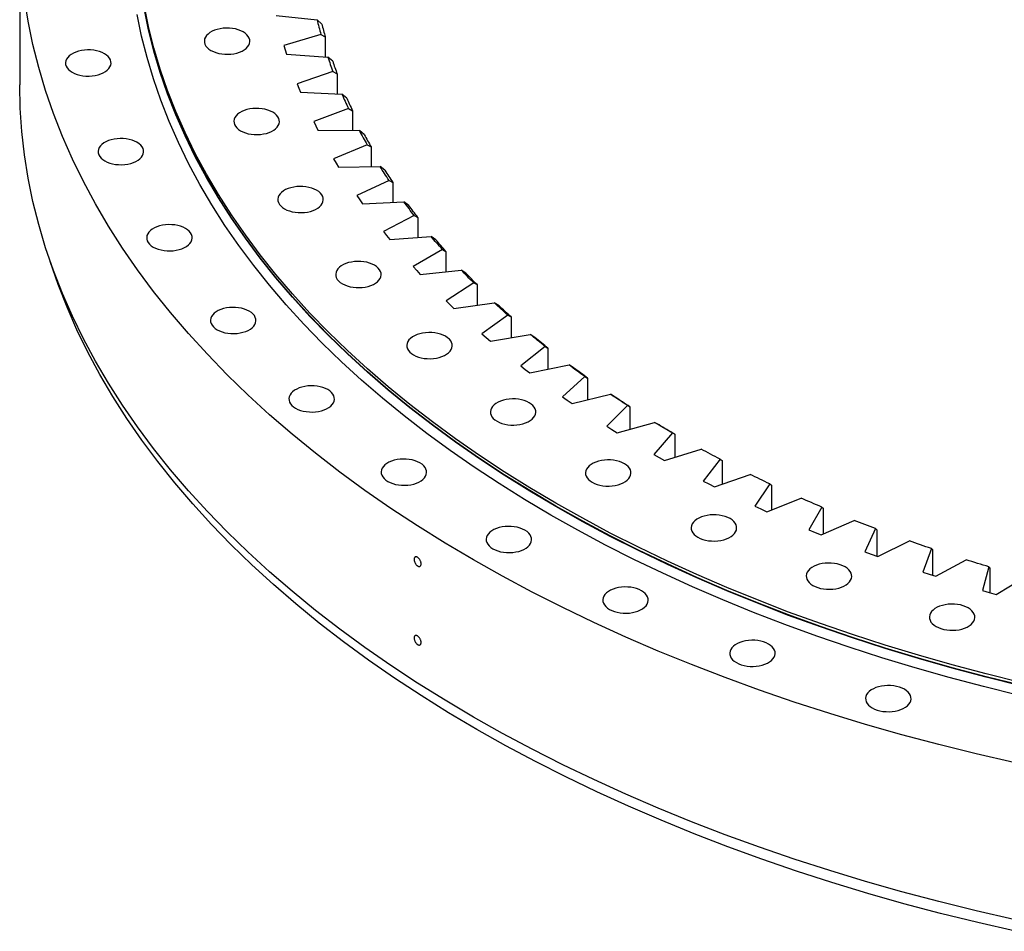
# Model space of a CAD drawing. Header units: millimetres. Extents: x -18 to 14774, y 15943 to 25639.
# Tile 13 of 20: x 8414 to 9258, y 19949 to 20731. Entities that reach past the tile are written whole.
import ezdxf

# ---------------------------------------------------------------- set-up
doc = ezdxf.new("R2010")
doc.units = ezdxf.units.MM
doc.header["$LTSCALE"] = 50

msp = doc.modelspace()

# ---------------------------------------------------------------- linework, layer by layer
at = {"color": 7, "linetype": 'Continuous', "lineweight": 25}
for p, q in [((8414.06, 20809.61), (8414.06, 20674.88)), ((8633.99, 20734.31), (8669.03, 20730.66)), ((8673.17, 20726.96), (8669.03, 20730.66)), ((8672.31, 20718.07), (8640.68, 20708.64)), ((8672.31, 20718.07), (8676.05, 20715.92)), ((8676.05, 20715.92), (8676.05, 20698.77)), ((8640.68, 20708.64), (8641.77, 20704.91)), ((8641.77, 20704.91), (8642.96, 20701.2)), ((8642.96, 20701.2), (8678.28, 20698.61)), ((8682.46, 20695.03), (8678.28, 20698.61)), ((8682.68, 20686.14), (8651.95, 20675.77)), ((8682.68, 20686.14), (8686.32, 20684.1)), ((8686.32, 20684.1), (8686.32, 20667.05)), ((8651.95, 20675.77), (8653.37, 20672.08)), ((8653.37, 20672.08), (8654.9, 20668.41)), ((8654.9, 20668.41), (8690.4, 20666.88)), ((8694.6, 20663.43), (8690.4, 20666.88)), ((8695.92, 20654.56), (8666.16, 20643.28)), ((8695.92, 20654.56), (8699.44, 20652.63)), ((8699.44, 20652.63), (8699.44, 20635.63)), ((8666.16, 20643.28), (8667.91, 20639.64)), ((8667.91, 20639.64), (8669.76, 20636.02)), ((8669.76, 20636.02), (8705.35, 20635.55)), ((8709.56, 20632.23), (8705.35, 20635.55)), ((8711.97, 20623.42), (8683.27, 20611.26)), ((8711.97, 20623.42), (8715.37, 20621.59)), ((8715.37, 20621.59), (8715.37, 20604.59)), ((8683.27, 20611.26), (8685.34, 20607.68)), ((8685.34, 20607.68), (8687.52, 20604.12)), ((8687.52, 20604.12), (8723.1, 20604.72)), ((8727.31, 20601.53), (8723.1, 20604.72)), ((8730.81, 20592.8), (8703.23, 20579.8)), ((8730.81, 20592.8), (8734.07, 20591.07)), ((8734.07, 20591.07), (8734.07, 20574.01)), ((8703.23, 20579.8), (8705.63, 20576.29)), ((8705.63, 20576.29), (8708.12, 20572.8)), ((8708.12, 20572.8), (8743.6, 20574.46)), ((8747.8, 20571.39), (8743.6, 20574.46)), ((8752.37, 20562.79), (8726, 20548.98)), ((8752.37, 20562.79), (8755.49, 20561.15)), ((8755.49, 20561.15), (8755.49, 20543.98)), ((8726, 20548.98), (8728.71, 20545.54)), ((8728.71, 20545.54), (8731.51, 20542.13)), ((8731.51, 20542.13), (8766.79, 20544.86)), ((8770.97, 20541.91), (8766.79, 20544.86)), ((8776.6, 20533.46), (8751.51, 20518.88)), ((8776.6, 20533.46), (8779.57, 20531.92)), ((8779.57, 20531.92), (8779.57, 20514.58)), ((8751.51, 20518.88), (8754.52, 20515.53)), ((8754.52, 20515.53), (8757.62, 20512.21)), ((8757.62, 20512.21), (8792.62, 20515.99)), ((8796.76, 20513.17), (8792.62, 20515.99)), ((8803.43, 20504.9), (8779.69, 20489.59)), ((8803.43, 20504.9), (8806.24, 20503.44)), ((8806.24, 20503.44), (8806.24, 20485.87)), ((8779.69, 20489.59), (8783, 20486.33)), ((8783, 20486.33), (8786.4, 20483.11)), ((8786.4, 20483.11), (8821, 20487.93)), ((8825.09, 20485.23), (8821, 20487.93)), ((8832.8, 20477.18), (8810.46, 20461.18)), ((8832.8, 20477.18), (8835.44, 20475.81)), ((8835.44, 20475.81), (8835.44, 20457.94)), ((8810.46, 20461.18), (8814.06, 20458.03)), ((8817.74, 20454.91), (8851.87, 20460.76)), ((8855.91, 20458.19), (8851.87, 20460.76)), ((8814.06, 20458.03), (8817.74, 20454.91)), ((8864.62, 20450.38), (8843.75, 20433.73)), ((8864.62, 20450.38), (8867.09, 20449.08)), ((8867.09, 20449.08), (8867.09, 20430.86)), ((8843.75, 20433.73), (8847.62, 20430.69)), ((8851.58, 20427.69), (8885.14, 20434.55)), ((8889.11, 20432.1), (8885.14, 20434.55)), ((8847.62, 20430.69), (8851.58, 20427.69)), ((8898.8, 20424.57), (8879.46, 20407.32)), ((8898.8, 20424.57), (8901.09, 20423.34)), ((8901.09, 20423.34), (8901.09, 20404.69)), ((8887.83, 20401.51), (8920.72, 20409.38)), ((8924.61, 20407.04), (8920.72, 20409.38)), ((8879.46, 20407.32), (8883.6, 20404.4)), ((8883.6, 20404.4), (8887.83, 20401.51)), ((8935.26, 20399.82), (8917.5, 20382.01)), ((8935.26, 20399.82), (8937.36, 20398.66)), ((8937.36, 20398.66), (8937.36, 20379.49)), ((8926.38, 20376.46), (8958.51, 20385.3)), ((8962.32, 20383.08), (8958.51, 20385.3)), ((8917.5, 20382.01), (8921.9, 20379.22)), ((8921.9, 20379.22), (8926.38, 20376.46)), ((8973.9, 20376.19), (8957.76, 20357.87)), ((8973.9, 20376.19), (8975.81, 20375.09)), ((8975.81, 20375.09), (8975.81, 20355.32)), ((8957.76, 20357.87), (8962.4, 20355.22)), ((8967.12, 20352.6), (8998.42, 20362.39)), ((8962.4, 20355.22), (8967.12, 20352.6)), ((9014.61, 20353.75), (9000.13, 20334.98)), ((9014.61, 20353.75), (9016.32, 20352.71)), ((9016.32, 20352.71), (9016.32, 20332.24)), ((9009.96, 20330), (9040.34, 20340.71)), ((9000.13, 20334.98), (9005.01, 20332.46)), ((9005.01, 20332.46), (9009.96, 20330)), ((9057.28, 20332.57), (9044.51, 20313.38)), ((9057.28, 20332.57), (9058.79, 20331.57)), ((9058.79, 20331.57), (9058.79, 20310.29)), ((9054.77, 20308.7), (9084.15, 20320.31)), ((9044.51, 20313.38), (9049.61, 20311.02)), ((9049.61, 20311.02), (9054.77, 20308.7)), ((9101.8, 20312.69), (9090.77, 20293.14)), ((9101.8, 20312.69), (9103.1, 20311.73)), ((9103.1, 20311.73), (9103.1, 20289.51)), ((9101.44, 20288.78), (9129.73, 20301.25)), ((9090.77, 20293.14), (9096.08, 20290.94)), ((9096.08, 20290.94), (9101.44, 20288.78)), ((9148.04, 20294.17), (9138.79, 20274.32)), ((9148.04, 20294.17), (9149.14, 20293.25)), ((9149.14, 20293.25), (9149.14, 20270.53)), ((9149.84, 20270.28), (9176.97, 20283.59)), ((9138.79, 20274.32), (9144.29, 20272.28)), ((9195.89, 20277.06), (9188.44, 20256.96)), ((9195.89, 20277.06), (9196.77, 20276.17)), ((9196.77, 20276.17), (9196.77, 20254.24)), ((9144.29, 20272.28), (9149.84, 20270.28)), ((9199.83, 20253.26), (9225.73, 20267.36)), ((9188.44, 20256.96), (9194.11, 20255.09)), ((9245.21, 20261.41), (9239.57, 20241.12)), ((9245.21, 20261.41), (9245.88, 20260.54)), ((9245.88, 20260.54), (9245.88, 20239.28)), ((9194.11, 20255.09), (9199.83, 20253.26)), ((9251.29, 20237.76), (9275.88, 20252.62)), ((9239.57, 20241.12), (9245.41, 20239.41)), ((9245.41, 20239.41), (9251.29, 20237.76))]:
    msp.add_line(p, q, dxfattribs=at)
at = {"color": 7, "linetype": 'Continuous', "lineweight": 25, "flags": 128}
for points in [[(9266.46, 20093.62), (9234.16, 20101.06), (9202.21, 20108.98), (9170.62, 20117.39), (9139.43, 20126.27), (9108.65, 20135.62), (9078.31, 20145.43), (9048.42, 20155.69), (9019, 20166.41), (8990.09, 20177.56), (8961.68, 20189.15), (8933.82, 20201.16), (8906.5, 20213.59), (8879.76, 20226.43), (8853.62, 20239.67), (8828.08, 20253.3), (8803.16, 20267.31), (8778.9, 20281.69), (8755.29, 20296.43), (8732.36, 20311.53), (8710.12, 20326.96), (8688.59, 20342.73), (8667.78, 20358.82), (8647.7, 20375.22), (8628.38, 20391.91), (8609.82, 20408.89), (8592.04, 20426.14), (8575.05, 20443.66), (8558.85, 20461.43), (8543.47, 20479.44), (8528.91, 20497.67), (8515.18, 20516.12), (8502.29, 20534.77), (8490.26, 20553.6), (8479.08, 20572.61), (8468.76, 20591.79), (8459.32, 20611.11), (8450.76, 20630.57), (8443.09, 20650.15), (8436.3, 20669.85), (8430.41, 20689.63), (8425.42, 20709.5), (8421.33, 20729.44), (8418.15, 20749.43)], [(9272.43, 20162.22), (9242.88, 20169.55), (9213.67, 20177.32), (9184.83, 20185.54), (9156.37, 20194.18), (9128.31, 20203.25), (9100.67, 20212.75), (9073.47, 20222.65), (9046.73, 20232.97), (9020.46, 20243.68), (8994.69, 20254.79), (8969.44, 20266.29), (8944.71, 20278.16), (8920.53, 20290.4), (8896.91, 20303), (8873.88, 20315.96), (8851.43, 20329.26), (8829.6, 20342.89), (8808.4, 20356.85), (8787.83, 20371.12), (8767.92, 20385.7), (8748.68, 20400.58), (8730.12, 20415.74), (8712.25, 20431.18), (8695.09, 20446.88), (8678.64, 20462.84), (8662.93, 20479.04), (8647.95, 20495.47), (8633.73, 20512.12), (8620.27, 20528.98), (8607.57, 20546.04), (8595.65, 20563.28), (8584.52, 20580.7), (8574.18, 20598.28), (8564.65, 20616.01), (8555.92, 20633.88), (8548, 20651.88), (8540.9, 20669.99), (8534.63, 20688.2), (8529.18, 20706.49), (8524.57, 20724.87), (8520.79, 20743.3)], [(9272.43, 20159.77), (9242.88, 20167.1), (9213.67, 20174.87), (9184.83, 20183.09), (9156.37, 20191.73), (9128.31, 20200.8), (9100.67, 20210.3), (9073.47, 20220.2), (9046.73, 20230.52), (9020.46, 20241.23), (8994.69, 20252.34), (8969.44, 20263.84), (8944.71, 20275.71), (8920.53, 20287.95), (8896.91, 20300.55), (8873.88, 20313.51), (8851.43, 20326.81), (8829.6, 20340.44), (8808.4, 20354.4), (8787.83, 20368.67), (8767.92, 20383.25), (8748.68, 20398.13), (8730.12, 20413.29), (8712.25, 20428.73), (8695.09, 20444.43), (8678.64, 20460.39), (8662.93, 20476.59), (8647.95, 20493.02), (8633.73, 20509.67), (8620.27, 20526.53), (8607.57, 20543.59), (8595.65, 20560.83), (8584.52, 20578.25), (8574.18, 20595.83), (8564.65, 20613.56), (8555.92, 20631.43), (8548, 20649.43), (8540.9, 20667.54), (8534.63, 20685.75), (8529.18, 20704.04), (8524.57, 20722.42), (8520.79, 20740.86)], [(9272.43, 20159.36), (9242.88, 20166.69), (9213.67, 20174.47), (9184.83, 20182.68), (9156.37, 20191.32), (9128.31, 20200.39), (9100.67, 20209.89), (9073.47, 20219.79), (9046.73, 20230.11), (9020.46, 20240.83), (8994.69, 20251.93), (8969.44, 20263.43), (8944.71, 20275.3), (8920.53, 20287.54), (8896.91, 20300.14), (8873.88, 20313.1), (8851.43, 20326.4), (8829.6, 20340.03), (8808.4, 20353.99), (8787.83, 20368.27), (8767.92, 20382.85), (8748.68, 20397.72), (8730.12, 20412.88), (8712.25, 20428.32), (8695.09, 20444.02), (8678.64, 20459.98), (8662.93, 20476.18), (8647.95, 20492.61), (8633.73, 20509.26), (8620.27, 20526.12), (8607.57, 20543.18), (8595.65, 20560.42), (8584.52, 20577.84), (8574.18, 20595.42), (8564.65, 20613.16), (8555.92, 20631.02), (8548, 20649.02), (8540.9, 20667.13), (8534.63, 20685.34), (8529.18, 20703.64), (8524.57, 20722.01), (8520.79, 20740.45)], [(9270.13, 20151.27), (9240.44, 20158.63), (9211.09, 20166.44), (9182.1, 20174.69), (9153.5, 20183.38), (9125.31, 20192.5), (9097.53, 20202.04), (9070.2, 20211.99), (9043.33, 20222.36), (9016.94, 20233.12), (8991.04, 20244.29), (8965.66, 20255.84), (8940.81, 20267.77), (8916.51, 20280.07), (8892.78, 20292.73), (8869.63, 20305.75), (8847.08, 20319.12), (8825.14, 20332.82), (8803.83, 20346.84), (8783.17, 20361.19), (8763.16, 20375.84), (8743.82, 20390.79), (8725.17, 20406.02), (8707.22, 20421.54), (8689.97, 20437.31), (8673.45, 20453.35), (8657.66, 20469.63), (8642.61, 20486.14), (8628.31, 20502.87), (8614.78, 20519.81), (8602.03, 20536.96), (8590.05, 20554.28), (8578.87, 20571.79), (8568.48, 20589.45), (8558.89, 20607.27), (8550.12, 20625.23), (8542.17, 20643.31), (8535.03, 20661.51), (8528.73, 20679.81), (8523.25, 20698.19), (8518.62, 20716.66), (8514.82, 20735.19)], [(8578.11, 20704.27), (8580.12, 20703.26), (8582.34, 20702.42), (8584.75, 20701.76), (8587.28, 20701.29), (8589.9, 20701.03), (8592.56, 20700.98), (8595.21, 20701.13), (8597.8, 20701.5), (8600.27, 20702.06), (8602.59, 20702.81), (8604.71, 20703.74), (8606.6, 20704.83), (8608.2, 20706.05), (8609.51, 20707.39), (8610.49, 20708.82), (8611.12, 20710.32), (8611.39, 20711.84), (8611.3, 20713.38), (8610.84, 20714.89), (8610.04, 20716.36), (8608.9, 20717.74), (8607.44, 20719.03), (8605.69, 20720.19), (8603.68, 20721.2), (8601.46, 20722.04), (8599.05, 20722.7), (8596.52, 20723.16), (8593.89, 20723.43), (8591.23, 20723.48), (8588.59, 20723.32), (8586, 20722.96), (8583.52, 20722.39), (8581.2, 20721.64), (8579.08, 20720.71), (8577.2, 20719.63), (8575.59, 20718.4), (8574.29, 20717.06), (8573.31, 20715.63), (8572.68, 20714.14), (8572.41, 20712.61), (8572.5, 20711.08), (8572.95, 20709.56), (8573.76, 20708.1), (8574.9, 20706.71), (8576.36, 20705.43), (8578.11, 20704.27)], [(8459.09, 20685.56), (8461.1, 20684.55), (8463.33, 20683.7), (8465.73, 20683.04), (8468.27, 20682.58), (8470.89, 20682.32), (8473.55, 20682.27), (8476.2, 20682.42), (8478.78, 20682.79), (8481.26, 20683.35), (8483.58, 20684.1), (8485.7, 20685.03), (8487.58, 20686.12), (8489.19, 20687.34), (8490.49, 20688.68), (8491.47, 20690.11), (8492.1, 20691.6), (8492.37, 20693.13), (8492.28, 20694.67), (8491.83, 20696.18), (8491.02, 20697.65), (8489.88, 20699.03), (8488.42, 20700.32), (8486.67, 20701.48), (8484.67, 20702.49), (8482.44, 20703.33), (8480.04, 20703.99), (8477.5, 20704.45), (8474.88, 20704.71), (8472.22, 20704.77), (8469.57, 20704.61), (8466.98, 20704.25), (8464.51, 20703.68), (8462.19, 20702.93), (8460.07, 20702), (8458.19, 20700.91), (8456.58, 20699.69), (8455.27, 20698.35), (8454.3, 20696.92), (8453.67, 20695.43), (8453.39, 20693.9), (8453.48, 20692.37), (8453.94, 20690.85), (8454.74, 20689.39), (8455.89, 20688), (8457.34, 20686.71), (8459.09, 20685.56)], [(9266.46, 19958.89), (9234.16, 19966.33), (9202.21, 19974.26), (9170.62, 19982.66), (9139.43, 19991.54), (9108.65, 20000.89), (9078.31, 20010.7), (9048.42, 20020.97), (9019, 20031.68), (8990.09, 20042.83), (8961.68, 20054.42), (8933.82, 20066.43), (8906.5, 20078.86), (8879.76, 20091.7), (8853.62, 20104.94), (8828.08, 20118.57), (8803.16, 20132.58), (8778.9, 20146.96), (8755.29, 20161.7), (8732.36, 20176.8), (8710.12, 20192.24), (8688.59, 20208), (8667.78, 20224.09), (8647.7, 20240.49), (8628.38, 20257.18), (8609.82, 20274.16), (8592.04, 20291.41), (8575.05, 20308.93), (8558.85, 20326.7), (8543.47, 20344.71), (8528.91, 20362.94), (8515.18, 20381.39), (8502.29, 20400.04), (8490.26, 20418.87), (8479.08, 20437.88), (8468.76, 20457.06), (8459.32, 20476.38), (8450.76, 20495.84), (8443.09, 20515.42), (8436.3, 20535.12), (8430.41, 20554.9), (8425.42, 20574.77), (8421.33, 20594.71), (8418.15, 20614.71), (8415.88, 20634.74), (8414.51, 20654.8), (8414.06, 20674.88)], [(8603.46, 20635.41), (8605.47, 20634.4), (8607.7, 20633.56), (8610.1, 20632.9), (8612.64, 20632.43), (8615.26, 20632.17), (8617.92, 20632.12), (8620.57, 20632.28), (8623.15, 20632.64), (8625.63, 20633.2), (8627.95, 20633.96), (8630.07, 20634.89), (8631.95, 20635.97), (8633.56, 20637.2), (8634.86, 20638.54), (8635.84, 20639.96), (8636.47, 20641.46), (8636.74, 20642.99), (8636.65, 20644.52), (8636.2, 20646.04), (8635.39, 20647.5), (8634.25, 20648.89), (8632.79, 20650.17), (8631.04, 20651.33), (8629.03, 20652.34), (8626.81, 20653.18), (8624.41, 20653.84), (8621.87, 20654.31), (8619.25, 20654.57), (8616.59, 20654.62), (8613.94, 20654.46), (8611.35, 20654.1), (8608.88, 20653.54), (8606.56, 20652.78), (8604.44, 20651.85), (8602.55, 20650.77), (8600.95, 20649.54), (8599.64, 20648.2), (8598.67, 20646.78), (8598.04, 20645.28), (8597.76, 20643.75), (8597.85, 20642.22), (8598.31, 20640.7), (8599.11, 20639.24), (8600.25, 20637.85), (8601.71, 20636.57), (8603.46, 20635.41)], [(8487.07, 20609.58), (8489.08, 20608.57), (8491.3, 20607.72), (8493.7, 20607.06), (8496.24, 20606.6), (8498.86, 20606.34), (8501.52, 20606.29), (8504.17, 20606.44), (8506.76, 20606.81), (8509.23, 20607.37), (8511.55, 20608.12), (8513.67, 20609.05), (8515.56, 20610.14), (8517.16, 20611.36), (8518.47, 20612.7), (8519.44, 20614.13), (8520.07, 20615.62), (8520.35, 20617.15), (8520.26, 20618.69), (8519.8, 20620.2), (8519, 20621.67), (8517.86, 20623.05), (8516.4, 20624.34), (8514.65, 20625.5), (8512.64, 20626.51), (8510.42, 20627.35), (8508.01, 20628.01), (8505.48, 20628.47), (8502.85, 20628.73), (8500.19, 20628.79), (8497.55, 20628.63), (8494.96, 20628.27), (8492.48, 20627.7), (8490.16, 20626.95), (8488.04, 20626.02), (8486.16, 20624.93), (8484.55, 20623.71), (8483.25, 20622.37), (8482.27, 20620.94), (8481.64, 20619.45), (8481.37, 20617.92), (8481.46, 20616.39), (8481.91, 20614.87), (8482.72, 20613.41), (8483.86, 20612.02), (8485.32, 20610.73), (8487.07, 20609.58)], [(8730.81, 20592.8), (8729.82, 20594.28), (8728.84, 20595.77), (8727.87, 20597.26), (8726.9, 20598.75), (8725.94, 20600.24), (8724.99, 20601.73), (8724.04, 20603.23), (8723.1, 20604.72)], [(8641.15, 20568.46), (8643.15, 20567.45), (8645.38, 20566.61), (8647.78, 20565.95), (8650.32, 20565.48), (8652.94, 20565.22), (8655.6, 20565.17), (8658.25, 20565.33), (8660.83, 20565.69), (8663.31, 20566.25), (8665.63, 20567.01), (8667.75, 20567.93), (8669.63, 20569.02), (8671.24, 20570.25), (8672.54, 20571.58), (8673.52, 20573.01), (8674.15, 20574.51), (8674.42, 20576.04), (8674.33, 20577.57), (8673.88, 20579.08), (8673.08, 20580.55), (8671.93, 20581.94), (8670.47, 20583.22), (8668.72, 20584.38), (8666.72, 20585.39), (8664.49, 20586.23), (8662.09, 20586.89), (8659.55, 20587.36), (8656.93, 20587.62), (8654.27, 20587.67), (8651.62, 20587.51), (8649.04, 20587.15), (8646.56, 20586.59), (8644.24, 20585.83), (8642.12, 20584.9), (8640.24, 20583.82), (8638.63, 20582.59), (8637.32, 20581.25), (8636.35, 20579.82), (8635.72, 20578.33), (8635.45, 20576.8), (8635.54, 20575.27), (8635.99, 20573.75), (8636.79, 20572.29), (8637.94, 20570.9), (8639.4, 20569.62), (8641.15, 20568.46)], [(8752.37, 20562.79), (8751.25, 20564.24), (8750.14, 20565.69), (8749.03, 20567.15), (8747.93, 20568.61), (8746.84, 20570.07), (8745.76, 20571.53), (8744.68, 20573), (8743.6, 20574.46)], [(8755.49, 20561.15), (8754.51, 20562.43), (8753.54, 20563.71), (8752.57, 20564.98), (8751.6, 20566.26), (8750.65, 20567.54), (8749.69, 20568.83), (8748.74, 20570.11), (8747.8, 20571.39)], [(8528.65, 20535.7), (8530.66, 20534.69), (8532.88, 20533.85), (8535.28, 20533.19), (8537.82, 20532.72), (8540.44, 20532.46), (8543.1, 20532.41), (8545.75, 20532.57), (8548.34, 20532.93), (8550.81, 20533.5), (8553.13, 20534.25), (8555.25, 20535.18), (8557.14, 20536.26), (8558.74, 20537.49), (8560.05, 20538.83), (8561.02, 20540.26), (8561.65, 20541.75), (8561.93, 20543.28), (8561.84, 20544.81), (8561.38, 20546.33), (8560.58, 20547.79), (8559.44, 20549.18), (8557.98, 20550.46), (8556.23, 20551.62), (8554.22, 20552.63), (8552, 20553.47), (8549.59, 20554.13), (8547.06, 20554.6), (8544.43, 20554.86), (8541.77, 20554.91), (8539.13, 20554.75), (8536.54, 20554.39), (8534.06, 20553.83), (8531.74, 20553.07), (8529.62, 20552.15), (8527.74, 20551.06), (8526.13, 20549.84), (8524.83, 20548.5), (8523.85, 20547.07), (8523.22, 20545.57), (8522.95, 20544.05), (8523.04, 20542.51), (8523.49, 20541), (8524.3, 20539.53), (8525.44, 20538.14), (8526.9, 20536.86), (8528.65, 20535.7)], [(8776.6, 20533.46), (8775.35, 20534.88), (8774.11, 20536.3), (8772.87, 20537.72), (8771.65, 20539.14), (8770.42, 20540.57), (8769.21, 20542), (8768, 20543.43), (8766.79, 20544.86)], [(8779.57, 20531.92), (8778.47, 20533.16), (8777.39, 20534.41), (8776.31, 20535.66), (8775.23, 20536.9), (8774.16, 20538.15), (8773.09, 20539.41), (8772.03, 20540.66), (8770.97, 20541.91)], [(9267.9, 19948.8), (9235.69, 19956.22), (9203.83, 19964.12), (9172.34, 19972.5), (9141.25, 19981.35), (9110.56, 19990.67), (9080.31, 20000.45), (9050.51, 20010.69), (9021.18, 20021.37), (8992.35, 20032.49), (8964.03, 20044.04), (8936.25, 20056.02), (8909.02, 20068.41), (8882.36, 20081.21), (8856.29, 20094.41), (8830.83, 20108), (8805.99, 20121.96), (8781.8, 20136.3), (8758.26, 20151), (8735.4, 20166.05), (8713.23, 20181.44), (8691.76, 20197.16), (8671.01, 20213.2), (8651, 20229.55), (8631.74, 20246.19), (8613.23, 20263.12), (8595.51, 20280.32), (8578.56, 20297.79), (8562.42, 20315.5), (8547.08, 20333.45), (8532.56, 20351.63), (8518.88, 20370.02), (8506.03, 20388.62), (8494.03, 20407.4), (8482.88, 20426.35), (8472.6, 20445.47), (8463.19, 20464.73), (8454.65, 20484.13), (8447, 20503.66), (8440.23, 20523.29), (8439.89, 20524.38)], [(8690.74, 20504.15), (8692.75, 20503.14), (8694.98, 20502.3), (8697.38, 20501.64), (8699.92, 20501.17), (8702.54, 20500.91), (8705.2, 20500.86), (8707.85, 20501.02), (8710.43, 20501.38), (8712.91, 20501.94), (8715.23, 20502.7), (8717.35, 20503.62), (8719.23, 20504.71), (8720.84, 20505.94), (8722.14, 20507.27), (8723.12, 20508.7), (8723.75, 20510.2), (8724.02, 20511.73), (8723.93, 20513.26), (8723.48, 20514.77), (8722.67, 20516.24), (8721.53, 20517.63), (8720.07, 20518.91), (8718.32, 20520.07), (8716.32, 20521.08), (8714.09, 20521.92), (8711.69, 20522.58), (8709.15, 20523.05), (8706.53, 20523.31), (8703.87, 20523.36), (8701.22, 20523.2), (8698.63, 20522.84), (8696.16, 20522.28), (8693.84, 20521.52), (8691.72, 20520.59), (8689.84, 20519.51), (8688.23, 20518.28), (8686.92, 20516.94), (8685.95, 20515.51), (8685.32, 20514.02), (8685.04, 20512.49), (8685.14, 20510.96), (8685.59, 20509.44), (8686.39, 20507.98), (8687.54, 20506.59), (8689, 20505.31), (8690.74, 20504.15)], [(8803.43, 20504.9), (8802.06, 20506.28), (8800.69, 20507.66), (8799.33, 20509.04), (8797.98, 20510.43), (8796.63, 20511.81), (8795.28, 20513.2), (8793.95, 20514.59), (8792.62, 20515.99)], [(8806.24, 20503.44), (8805.04, 20504.65), (8803.84, 20505.87), (8802.65, 20507.08), (8801.46, 20508.29), (8800.28, 20509.51), (8799.1, 20510.73), (8797.93, 20511.95), (8796.76, 20513.17)], [(8832.8, 20477.18), (8831.3, 20478.52), (8829.81, 20479.86), (8828.33, 20481.2), (8826.85, 20482.54), (8825.38, 20483.88), (8823.91, 20485.23), (8822.45, 20486.58), (8821, 20487.93)], [(8835.44, 20475.81), (8834.13, 20476.98), (8832.83, 20478.15), (8831.53, 20479.33), (8830.23, 20480.51), (8828.94, 20481.69), (8827.65, 20482.87), (8826.37, 20484.05), (8825.09, 20485.23)], [(8583.38, 20464.74), (8585.38, 20463.73), (8587.61, 20462.89), (8590.01, 20462.23), (8592.55, 20461.76), (8595.17, 20461.5), (8597.83, 20461.45), (8600.48, 20461.61), (8603.07, 20461.97), (8605.54, 20462.53), (8607.86, 20463.29), (8609.98, 20464.21), (8611.86, 20465.3), (8613.47, 20466.53), (8614.78, 20467.86), (8615.75, 20469.29), (8616.38, 20470.79), (8616.66, 20472.31), (8616.56, 20473.85), (8616.11, 20475.36), (8615.31, 20476.83), (8614.16, 20478.22), (8612.7, 20479.5), (8610.96, 20480.66), (8608.95, 20481.67), (8606.72, 20482.51), (8604.32, 20483.17), (8601.78, 20483.64), (8599.16, 20483.9), (8596.5, 20483.95), (8593.85, 20483.79), (8591.27, 20483.43), (8588.79, 20482.87), (8586.47, 20482.11), (8584.35, 20481.18), (8582.47, 20480.1), (8580.86, 20478.87), (8579.56, 20477.53), (8578.58, 20476.1), (8577.95, 20474.61), (8577.68, 20473.08), (8577.77, 20471.55), (8578.22, 20470.03), (8579.03, 20468.57), (8580.17, 20467.18), (8581.63, 20465.9), (8583.38, 20464.74)], [(8751.72, 20443.18), (8753.72, 20442.17), (8755.95, 20441.33), (8758.35, 20440.67), (8760.89, 20440.21), (8763.51, 20439.95), (8766.17, 20439.89), (8768.82, 20440.05), (8771.4, 20440.41), (8773.88, 20440.98), (8776.2, 20441.73), (8778.32, 20442.66), (8780.2, 20443.75), (8781.81, 20444.97), (8783.11, 20446.31), (8784.09, 20447.74), (8784.72, 20449.23), (8784.99, 20450.76), (8784.9, 20452.3), (8784.45, 20453.81), (8783.65, 20455.27), (8782.5, 20456.66), (8781.04, 20457.95), (8779.29, 20459.1), (8777.29, 20460.11), (8775.06, 20460.96), (8772.66, 20461.62), (8770.12, 20462.08), (8767.5, 20462.34), (8764.84, 20462.4), (8762.19, 20462.24), (8759.61, 20461.87), (8757.13, 20461.31), (8754.81, 20460.56), (8752.69, 20459.63), (8750.81, 20458.54), (8749.2, 20457.32), (8747.89, 20455.98), (8746.92, 20454.55), (8746.29, 20453.06), (8746.02, 20451.53), (8746.11, 20449.99), (8746.56, 20448.48), (8747.36, 20447.01), (8748.51, 20445.63), (8749.97, 20444.34), (8751.72, 20443.18)], [(8864.62, 20450.38), (8863, 20451.67), (8861.4, 20452.96), (8859.79, 20454.26), (8858.2, 20455.55), (8856.61, 20456.85), (8855.02, 20458.15), (8853.44, 20459.46), (8851.87, 20460.76)], [(8867.09, 20449.08), (8865.67, 20450.22), (8864.26, 20451.35), (8862.86, 20452.48), (8861.46, 20453.62), (8860.07, 20454.76), (8858.67, 20455.9), (8857.29, 20457.04), (8855.91, 20458.19)], [(8898.8, 20424.57), (8897.08, 20425.81), (8895.35, 20427.05), (8893.64, 20428.29), (8891.93, 20429.54), (8890.22, 20430.79), (8888.52, 20432.04), (8886.83, 20433.3), (8885.14, 20434.55)], [(8901.09, 20423.34), (8899.58, 20424.43), (8898.07, 20425.52), (8896.57, 20426.61), (8895.07, 20427.71), (8893.57, 20428.8), (8892.08, 20429.9), (8890.59, 20431), (8889.11, 20432.1)], [(8650.66, 20397.47), (8652.66, 20396.46), (8654.89, 20395.62), (8657.29, 20394.96), (8659.83, 20394.49), (8662.45, 20394.23), (8665.11, 20394.18), (8667.76, 20394.34), (8670.34, 20394.7), (8672.82, 20395.26), (8675.14, 20396.02), (8677.26, 20396.94), (8679.14, 20398.03), (8680.75, 20399.25), (8682.05, 20400.59), (8683.03, 20402.02), (8683.66, 20403.52), (8683.93, 20405.04), (8683.84, 20406.58), (8683.39, 20408.09), (8682.59, 20409.56), (8681.44, 20410.95), (8679.98, 20412.23), (8678.23, 20413.39), (8676.23, 20414.4), (8674, 20415.24), (8671.6, 20415.9), (8669.06, 20416.37), (8666.44, 20416.63), (8663.78, 20416.68), (8661.13, 20416.52), (8658.55, 20416.16), (8656.07, 20415.59), (8653.75, 20414.84), (8651.63, 20413.91), (8649.75, 20412.83), (8648.14, 20411.6), (8646.83, 20410.26), (8645.86, 20408.83), (8645.23, 20407.34), (8644.96, 20405.81), (8645.05, 20404.28), (8645.5, 20402.76), (8646.3, 20401.3), (8647.45, 20399.91), (8648.91, 20398.63), (8650.66, 20397.47)], [(8935.26, 20399.82), (8933.43, 20401), (8931.59, 20402.19), (8929.77, 20403.38), (8927.95, 20404.58), (8926.13, 20405.77), (8924.32, 20406.97), (8922.52, 20408.17), (8920.72, 20409.38)], [(8823.39, 20386.23), (8825.4, 20385.22), (8827.62, 20384.38), (8830.03, 20383.72), (8832.56, 20383.26), (8835.19, 20382.99), (8837.85, 20382.94), (8840.49, 20383.1), (8843.08, 20383.46), (8845.56, 20384.03), (8847.88, 20384.78), (8850, 20385.71), (8851.88, 20386.79), (8853.49, 20388.02), (8854.79, 20389.36), (8855.77, 20390.79), (8856.4, 20392.28), (8856.67, 20393.81), (8856.58, 20395.34), (8856.13, 20396.86), (8855.32, 20398.32), (8854.18, 20399.71), (8852.72, 20400.99), (8850.97, 20402.15), (8848.96, 20403.16), (8846.74, 20404.01), (8844.33, 20404.67), (8841.8, 20405.13), (8839.18, 20405.39), (8836.52, 20405.44), (8833.87, 20405.29), (8831.28, 20404.92), (8828.81, 20404.36), (8826.49, 20403.61), (8824.37, 20402.68), (8822.48, 20401.59), (8820.88, 20400.37), (8819.57, 20399.03), (8818.59, 20397.6), (8817.96, 20396.11), (8817.69, 20394.58), (8817.78, 20393.04), (8818.24, 20391.53), (8819.04, 20390.06), (8820.18, 20388.68), (8821.64, 20387.39), (8823.39, 20386.23)], [(8937.36, 20398.66), (8935.76, 20399.7), (8934.15, 20400.74), (8932.55, 20401.79), (8930.95, 20402.83), (8929.36, 20403.88), (8927.77, 20404.93), (8926.19, 20405.99), (8924.61, 20407.04)], [(8973.9, 20376.19), (8971.96, 20377.32), (8970.02, 20378.45), (8968.09, 20379.59), (8966.17, 20380.72), (8964.25, 20381.87), (8962.33, 20383.01), (8960.42, 20384.16), (8958.51, 20385.3)], [(8975.81, 20375.09), (8974.11, 20376.08), (8972.41, 20377.08), (8970.72, 20378.07), (8969.03, 20379.07), (8967.35, 20380.07), (8965.67, 20381.07), (8963.99, 20382.08), (8962.32, 20383.08)], [(9014.61, 20353.75), (9012.57, 20354.82), (9010.53, 20355.9), (9008.5, 20356.97), (9006.48, 20358.05), (9004.46, 20359.13), (9002.44, 20360.22), (9000.43, 20361.3), (8998.42, 20362.39)], [(8729.75, 20334.63), (8731.75, 20333.62), (8733.98, 20332.77), (8736.38, 20332.11), (8738.92, 20331.65), (8741.54, 20331.39), (8744.2, 20331.34), (8746.85, 20331.49), (8749.43, 20331.86), (8751.91, 20332.42), (8754.23, 20333.17), (8756.35, 20334.1), (8758.23, 20335.19), (8759.84, 20336.41), (8761.14, 20337.75), (8762.12, 20339.18), (8762.75, 20340.67), (8763.02, 20342.2), (8762.93, 20343.74), (8762.48, 20345.25), (8761.68, 20346.72), (8760.53, 20348.1), (8759.07, 20349.39), (8757.32, 20350.55), (8755.32, 20351.56), (8753.09, 20352.4), (8750.69, 20353.06), (8748.15, 20353.52), (8745.53, 20353.78), (8742.87, 20353.84), (8740.22, 20353.68), (8737.64, 20353.32), (8735.16, 20352.75), (8732.84, 20352), (8730.72, 20351.07), (8728.84, 20349.98), (8727.23, 20348.76), (8725.92, 20347.42), (8724.95, 20345.99), (8724.32, 20344.5), (8724.05, 20342.97), (8724.14, 20341.44), (8724.59, 20339.92), (8725.39, 20338.46), (8726.54, 20337.07), (8728, 20335.78), (8729.75, 20334.63)], [(8904.99, 20333.92), (8906.99, 20332.91), (8909.22, 20332.07), (8911.62, 20331.41), (8914.16, 20330.94), (8916.78, 20330.68), (8919.44, 20330.63), (8922.09, 20330.79), (8924.68, 20331.15), (8927.15, 20331.71), (8929.47, 20332.47), (8931.59, 20333.39), (8933.47, 20334.48), (8935.08, 20335.7), (8936.39, 20337.04), (8937.36, 20338.47), (8937.99, 20339.97), (8938.27, 20341.49), (8938.17, 20343.03), (8937.72, 20344.54), (8936.92, 20346.01), (8935.77, 20347.4), (8934.31, 20348.68), (8932.57, 20349.84), (8930.56, 20350.85), (8928.33, 20351.69), (8925.93, 20352.35), (8923.39, 20352.82), (8920.77, 20353.08), (8918.11, 20353.13), (8915.46, 20352.97), (8912.88, 20352.61), (8910.4, 20352.04), (8908.08, 20351.29), (8905.96, 20350.36), (8904.08, 20349.28), (8902.47, 20348.05), (8901.17, 20346.71), (8900.19, 20345.28), (8899.56, 20343.79), (8899.29, 20342.26), (8899.38, 20340.73), (8899.83, 20339.21), (8900.64, 20337.75), (8901.78, 20336.36), (8903.24, 20335.08), (8904.99, 20333.92)], [(9057.28, 20332.57), (9055.14, 20333.57), (9053.02, 20334.58), (9050.89, 20335.6), (9048.77, 20336.61), (9046.66, 20337.63), (9044.55, 20338.66), (9042.44, 20339.68), (9040.34, 20340.71)], [(9101.8, 20312.69), (9099.58, 20313.63), (9097.36, 20314.57), (9095.15, 20315.52), (9092.94, 20316.47), (9090.74, 20317.43), (9088.54, 20318.39), (9086.34, 20319.35), (9084.15, 20320.31)], [(8995.61, 20286.81), (8997.62, 20285.8), (8999.84, 20284.96), (9002.24, 20284.3), (9004.78, 20283.84), (9007.4, 20283.58), (9010.06, 20283.52), (9012.71, 20283.68), (9015.3, 20284.04), (9017.77, 20284.61), (9020.09, 20285.36), (9022.21, 20286.29), (9024.1, 20287.38), (9025.7, 20288.6), (9027.01, 20289.94), (9027.98, 20291.37), (9028.61, 20292.86), (9028.89, 20294.39), (9028.8, 20295.93), (9028.34, 20297.44), (9027.54, 20298.9), (9026.4, 20300.29), (9024.94, 20301.58), (9023.19, 20302.73), (9021.18, 20303.74), (9018.95, 20304.59), (9016.55, 20305.25), (9014.01, 20305.71), (9011.39, 20305.97), (9008.73, 20306.02), (9006.08, 20305.87), (9003.5, 20305.5), (9001.02, 20304.94), (8998.7, 20304.19), (8996.58, 20303.26), (8994.7, 20302.17), (8993.09, 20300.95), (8991.79, 20299.61), (8990.81, 20298.18), (8990.18, 20296.69), (8989.91, 20295.16), (8990, 20293.62), (8990.45, 20292.11), (8991.26, 20290.64), (8992.4, 20289.26), (8993.86, 20287.97), (8995.61, 20286.81)], [(9148.04, 20294.17), (9145.74, 20295.04), (9143.44, 20295.92), (9141.15, 20296.8), (9138.86, 20297.68), (9136.57, 20298.57), (9134.29, 20299.46), (9132.01, 20300.36), (9129.73, 20301.25)], [(8819.78, 20276.9), (8821.79, 20275.89), (8824.01, 20275.05), (8826.42, 20274.39), (8828.95, 20273.92), (8831.58, 20273.66), (8834.24, 20273.61), (8836.88, 20273.77), (8839.47, 20274.13), (8841.95, 20274.69), (8844.26, 20275.45), (8846.39, 20276.38), (8848.27, 20277.46), (8849.88, 20278.69), (8851.18, 20280.03), (8852.16, 20281.46), (8852.79, 20282.95), (8853.06, 20284.48), (8852.97, 20286.01), (8852.52, 20287.53), (8851.71, 20288.99), (8850.57, 20290.38), (8849.11, 20291.66), (8847.36, 20292.82), (8845.35, 20293.83), (8843.13, 20294.67), (8840.72, 20295.33), (8838.19, 20295.8), (8835.56, 20296.06), (8832.9, 20296.11), (8830.26, 20295.95), (8827.67, 20295.59), (8825.2, 20295.03), (8822.88, 20294.27), (8820.75, 20293.35), (8818.87, 20292.26), (8817.26, 20291.03), (8815.96, 20289.7), (8814.98, 20288.27), (8814.35, 20286.77), (8814.08, 20285.25), (8814.17, 20283.71), (8814.62, 20282.2), (8815.43, 20280.73), (8816.57, 20279.34), (8818.03, 20278.06), (8819.78, 20276.9)], [(9195.89, 20277.06), (9193.51, 20277.86), (9191.14, 20278.67), (9188.77, 20279.48), (9186.4, 20280.3), (9184.04, 20281.11), (9181.68, 20281.93), (9179.32, 20282.76), (9176.97, 20283.59)], [(9094.26, 20245.44), (9096.27, 20244.43), (9098.49, 20243.58), (9100.9, 20242.92), (9103.43, 20242.46), (9106.06, 20242.2), (9108.72, 20242.15), (9111.36, 20242.3), (9113.95, 20242.67), (9116.43, 20243.23), (9118.75, 20243.98), (9120.87, 20244.91), (9122.75, 20246), (9124.36, 20247.22), (9125.66, 20248.56), (9126.64, 20249.99), (9127.27, 20251.48), (9127.54, 20253.01), (9127.45, 20254.55), (9127, 20256.06), (9126.19, 20257.53), (9125.05, 20258.91), (9123.59, 20260.2), (9121.84, 20261.36), (9119.83, 20262.37), (9117.61, 20263.21), (9115.21, 20263.87), (9112.67, 20264.33), (9110.05, 20264.59), (9107.39, 20264.65), (9104.74, 20264.49), (9102.15, 20264.13), (9099.68, 20263.56), (9097.36, 20262.81), (9095.24, 20261.88), (9093.35, 20260.79), (9091.75, 20259.57), (9090.44, 20258.23), (9089.47, 20256.8), (9088.84, 20255.31), (9088.56, 20253.78), (9088.65, 20252.25), (9089.11, 20250.73), (9089.91, 20249.27), (9091.05, 20247.88), (9092.51, 20246.59), (9094.26, 20245.44)], [(9245.21, 20261.41), (9242.77, 20262.14), (9240.32, 20262.87), (9237.88, 20263.61), (9235.44, 20264.36), (9233.01, 20265.1), (9230.58, 20265.85), (9228.15, 20266.6), (9225.73, 20267.36)], [(8919.78, 20224.92), (8921.78, 20223.91), (8924.01, 20223.07), (8926.41, 20222.41), (8928.95, 20221.95), (8931.57, 20221.69), (8934.23, 20221.63), (8936.88, 20221.79), (8939.46, 20222.15), (8941.94, 20222.72), (8944.26, 20223.47), (8946.38, 20224.4), (8948.26, 20225.49), (8949.87, 20226.71), (8951.17, 20228.05), (8952.15, 20229.48), (8952.78, 20230.97), (8953.05, 20232.5), (8952.96, 20234.04), (8952.51, 20235.55), (8951.71, 20237.01), (8950.56, 20238.4), (8949.1, 20239.69), (8947.35, 20240.84), (8945.35, 20241.85), (8943.12, 20242.7), (8940.72, 20243.36), (8938.18, 20243.82), (8935.56, 20244.08), (8932.9, 20244.14), (8930.25, 20243.98), (8927.67, 20243.61), (8925.19, 20243.05), (8922.87, 20242.3), (8920.75, 20241.37), (8918.87, 20240.28), (8917.26, 20239.06), (8915.95, 20237.72), (8914.98, 20236.29), (8914.35, 20234.8), (8914.08, 20233.27), (8914.17, 20231.73), (8914.62, 20230.22), (8915.42, 20228.75), (8916.57, 20227.37), (8918.03, 20226.08), (8919.78, 20224.92)], [(9199.87, 20210.24), (9201.87, 20209.23), (9204.1, 20208.39), (9206.5, 20207.73), (9209.04, 20207.26), (9211.66, 20207), (9214.32, 20206.95), (9216.97, 20207.11), (9219.56, 20207.47), (9222.03, 20208.03), (9224.35, 20208.79), (9226.47, 20209.71), (9228.35, 20210.8), (9229.96, 20212.02), (9231.27, 20213.36), (9232.24, 20214.79), (9232.87, 20216.29), (9233.15, 20217.81), (9233.05, 20219.35), (9232.6, 20220.86), (9231.8, 20222.33), (9230.65, 20223.72), (9229.19, 20225), (9227.45, 20226.16), (9225.44, 20227.17), (9223.21, 20228.01), (9220.81, 20228.67), (9218.27, 20229.14), (9215.65, 20229.4), (9212.99, 20229.45), (9210.34, 20229.29), (9207.76, 20228.93), (9205.28, 20228.36), (9202.96, 20227.61), (9200.84, 20226.68), (9198.96, 20225.6), (9197.35, 20224.37), (9196.05, 20223.03), (9195.07, 20221.6), (9194.44, 20220.11), (9194.17, 20218.58), (9194.26, 20217.05), (9194.71, 20215.53), (9195.52, 20214.07), (9196.66, 20212.68), (9198.12, 20211.4), (9199.87, 20210.24)], [(9028.63, 20179.27), (9030.64, 20178.26), (9032.87, 20177.41), (9035.27, 20176.75), (9037.81, 20176.29), (9040.43, 20176.03), (9043.09, 20175.98), (9045.74, 20176.13), (9048.32, 20176.5), (9050.8, 20177.06), (9053.12, 20177.81), (9055.24, 20178.74), (9057.12, 20179.83), (9058.73, 20181.05), (9060.03, 20182.39), (9061.01, 20183.82), (9061.64, 20185.31), (9061.91, 20186.84), (9061.82, 20188.38), (9061.37, 20189.89), (9060.56, 20191.36), (9059.42, 20192.74), (9057.96, 20194.03), (9056.21, 20195.19), (9054.21, 20196.2), (9051.98, 20197.04), (9049.58, 20197.7), (9047.04, 20198.16), (9044.42, 20198.42), (9041.76, 20198.48), (9039.11, 20198.32), (9036.52, 20197.96), (9034.05, 20197.39), (9031.73, 20196.64), (9029.61, 20195.71), (9027.73, 20194.63), (9026.12, 20193.4), (9024.81, 20192.06), (9023.84, 20190.63), (9023.21, 20189.14), (9022.93, 20187.61), (9023.02, 20186.08), (9023.48, 20184.56), (9024.28, 20183.1), (9025.43, 20181.71), (9026.88, 20180.42), (9028.63, 20179.27)], [(9145.16, 20140.43), (9147.17, 20139.42), (9149.39, 20138.58), (9151.8, 20137.92), (9154.33, 20137.45), (9156.96, 20137.19), (9159.62, 20137.14), (9162.26, 20137.29), (9164.85, 20137.66), (9167.33, 20138.22), (9169.65, 20138.98), (9171.77, 20139.9), (9173.65, 20140.99), (9175.26, 20142.21), (9176.56, 20143.55), (9177.54, 20144.98), (9178.17, 20146.48), (9178.44, 20148), (9178.35, 20149.54), (9177.9, 20151.05), (9177.09, 20152.52), (9175.95, 20153.91), (9174.49, 20155.19), (9172.74, 20156.35), (9170.73, 20157.36), (9168.51, 20158.2), (9166.1, 20158.86), (9163.57, 20159.33), (9160.95, 20159.59), (9158.29, 20159.64), (9155.64, 20159.48), (9153.05, 20159.12), (9150.58, 20158.55), (9148.26, 20157.8), (9146.14, 20156.87), (9144.25, 20155.79), (9142.65, 20154.56), (9141.34, 20153.22), (9140.36, 20151.79), (9139.73, 20150.3), (9139.46, 20148.77), (9139.55, 20147.24), (9140.01, 20145.72), (9140.81, 20144.26), (9141.95, 20142.87), (9143.41, 20141.59), (9145.16, 20140.43)]]:
    msp.add_lwpolyline(points, dxfattribs=at)
at = {"color": 7, "linetype": 'Continuous', "lineweight": 25}
for centre, radius, start, end in [((9043.68, 20821.55), 385.52, 193.6371, 195.56987), ((9046.26, 20818.27), 384.09, 193.75284, 195.45412), ((9062.7, 20827.43), 405.43, 198.52581, 200.39477), ((9065.21, 20824.12), 403.93, 198.63773, 200.28284), ((9086.76, 20837.1), 431.36, 203.24149, 205.03478), ((9089.17, 20833.76), 429.77, 203.34889, 204.92738), ((9115.4, 20851.35), 463.36, 207.75698, 209.46672), ((9117.71, 20847.96), 461.65, 207.85937, 209.36433), ((9150.29, 20867.4), 499.6, 212.15229, 213.58004)]:
    msp.add_arc(centre, radius, start, end, dxfattribs=at)
for points in [[(8758.3, 20263.96), (8758.3, 20263.71), (8758.29, 20263.49), (8758.21, 20263.07), (8758.15, 20262.87), (8758, 20262.52), (8757.91, 20262.37), (8757.69, 20262.11), (8757.56, 20262), (8757.28, 20261.84), (8757.13, 20261.79), (8756.8, 20261.73), (8756.62, 20261.73), (8756.26, 20261.78), (8756.07, 20261.83), (8755.68, 20261.98), (8755.49, 20262.08), (8755.09, 20262.33), (8754.89, 20262.49), (8754.51, 20262.83), (8754.32, 20263.02), (8753.96, 20263.44), (8753.78, 20263.66), (8753.45, 20264.14), (8753.3, 20264.39), (8753.02, 20264.91), (8752.9, 20265.18), (8752.68, 20265.72), (8752.59, 20265.99), (8752.44, 20266.53), (8752.38, 20266.8), (8752.3, 20267.32), (8752.28, 20267.58), (8752.28, 20268.06), (8752.3, 20268.28), (8752.38, 20268.71), (8752.44, 20268.9), (8752.58, 20269.25), (8752.68, 20269.4), (8752.9, 20269.66), (8753.02, 20269.77), (8753.3, 20269.93), (8753.45, 20269.98), (8753.78, 20270.04), (8753.95, 20270.04), (8754.32, 20269.99), (8754.51, 20269.94), (8754.89, 20269.79), (8755.09, 20269.69), (8755.48, 20269.43), (8755.68, 20269.28), (8756.07, 20268.94), (8756.26, 20268.75), (8756.62, 20268.33), (8756.8, 20268.11), (8757.12, 20267.64), (8757.28, 20267.38), (8757.56, 20266.86), (8757.68, 20266.6), (8757.9, 20266.06), (8758, 20265.78), (8758.15, 20265.25), (8758.21, 20264.98), (8758.29, 20264.45), (8758.3, 20264.2), (8758.3, 20263.96)], [(8758.3, 20196.52), (8758.3, 20196.28), (8758.29, 20196.05), (8758.21, 20195.63), (8758.15, 20195.43), (8758, 20195.09), (8757.91, 20194.93), (8757.69, 20194.67), (8757.56, 20194.57), (8757.28, 20194.41), (8757.13, 20194.35), (8756.8, 20194.29), (8756.62, 20194.29), (8756.26, 20194.34), (8756.07, 20194.39), (8755.68, 20194.54), (8755.49, 20194.65), (8755.09, 20194.9), (8754.89, 20195.05), (8754.51, 20195.39), (8754.32, 20195.58), (8753.96, 20196), (8753.78, 20196.23), (8753.45, 20196.7), (8753.3, 20196.95), (8753.02, 20197.48), (8752.9, 20197.74), (8752.68, 20198.28), (8752.59, 20198.56), (8752.44, 20199.1), (8752.38, 20199.36), (8752.3, 20199.88), (8752.28, 20200.14), (8752.28, 20200.62), (8752.3, 20200.85), (8752.38, 20201.27), (8752.44, 20201.47), (8752.58, 20201.81), (8752.68, 20201.96), (8752.9, 20202.23), (8753.02, 20202.33), (8753.3, 20202.49), (8753.45, 20202.55), (8753.78, 20202.6), (8753.95, 20202.61), (8754.32, 20202.56), (8754.51, 20202.51), (8754.89, 20202.35), (8755.09, 20202.25), (8755.48, 20202), (8755.68, 20201.85), (8756.07, 20201.51), (8756.26, 20201.32), (8756.62, 20200.9), (8756.8, 20200.67), (8757.12, 20200.2), (8757.28, 20199.94), (8757.56, 20199.43), (8757.68, 20199.16), (8757.9, 20198.62), (8758, 20198.35), (8758.15, 20197.81), (8758.21, 20197.54), (8758.29, 20197.02), (8758.3, 20196.76), (8758.3, 20196.52)]]:
    msp.add_open_spline(points, degree=3, knots=[0, 0, 0, 0, 0.03125, 0.03125, 0.0625, 0.0625, 0.09375, 0.09375, 0.125, 0.125, 0.15625, 0.15625, 0.1875, 0.1875, 0.21875, 0.21875, 0.25, 0.25, 0.28125, 0.28125, 0.3125, 0.3125, 0.34375, 0.34375, 0.375, 0.375, 0.40625, 0.40625, 0.4375, 0.4375, 0.46875, 0.46875, 0.5, 0.5, 0.53125, 0.53125, 0.5625, 0.5625, 0.59375, 0.59375, 0.625, 0.625, 0.65625, 0.65625, 0.6875, 0.6875, 0.71875, 0.71875, 0.75, 0.75, 0.78125, 0.78125, 0.8125, 0.8125, 0.84375, 0.84375, 0.875, 0.875, 0.90625, 0.90625, 0.9375, 0.9375, 0.96875, 0.96875, 1, 1, 1, 1], dxfattribs=at)

doc.saveas('drawing.dxf')
